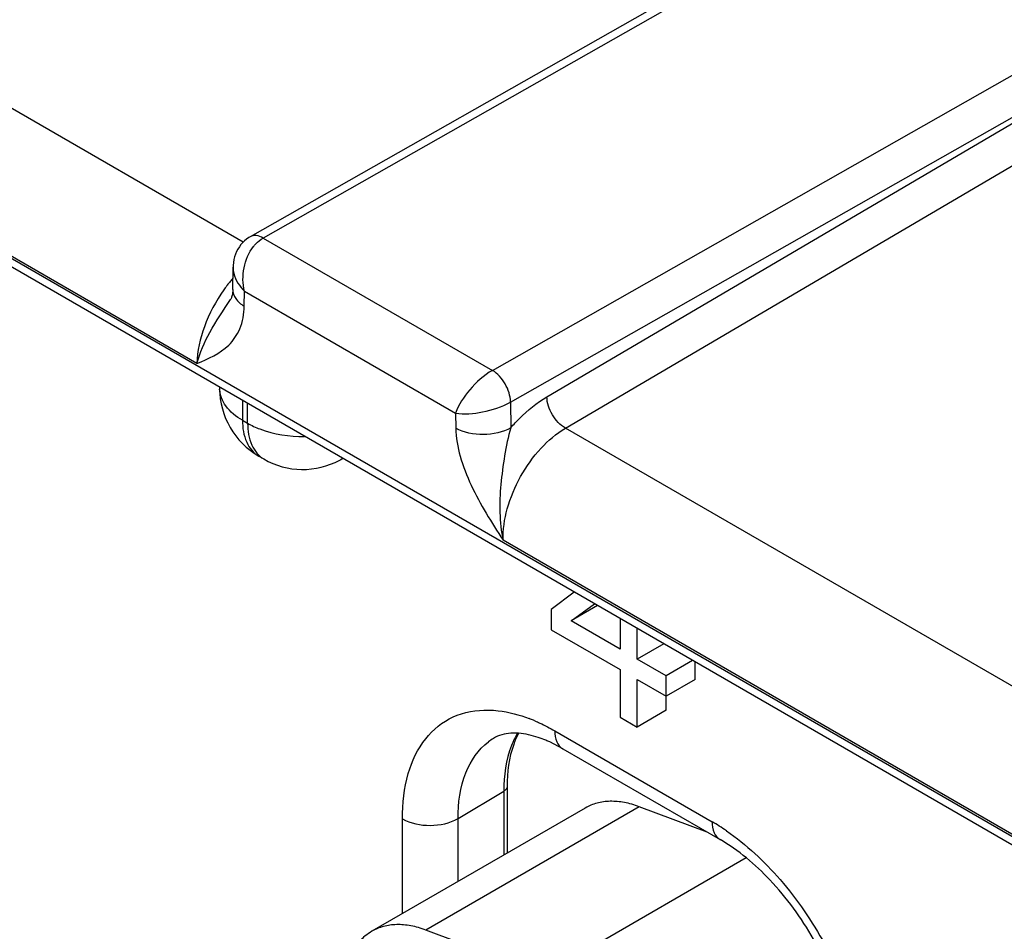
# Model space of a CAD drawing. Header units: inches. Extents: x 0 to 34, y 0 to 22.
# Tile 66 of 97: x 27.949 to 28.328, y 17.84 to 18.19. Entities that reach past the tile are written whole.
import ezdxf

# ---------------------------------------------------------------- set-up
doc = ezdxf.new("R2010")
doc.units = ezdxf.units.IN
doc.header["$LTSCALE"] = 1.87
doc.header["$MEASUREMENT"] = 0
doc.layers.get('0').update_dxf_attribs({"linetype": 'CONTINUOUS'})

msp = doc.modelspace()

# ---------------------------------------------------------------- linework, layer by layer
at = {"color": 7, "linetype": 'CONTINUOUS'}
for p, q in [((31.0297114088, 16.3175569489), (26.4440204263, 18.96527745)), ((31.0316803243, 16.3132048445), (26.4459893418, 18.9609253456)), ((28.0352112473, 18.1043304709), (27.830215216, 18.2226926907)), ((28.2412975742, 18.221824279), (28.0378948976, 18.1063962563)), ((28.2462947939, 18.2213271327), (28.0429120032, 18.1059103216)), ((28.017427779, 18.057693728), (27.8062380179, 18.1796298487)), ((28.13095579, 18.0550749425), (28.3344006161, 18.1704559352)), ((28.1379332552, 18.042917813), (28.3414072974, 18.1583153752)), ((28.1518877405, 18.0449131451), (28.341408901, 18.1562836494)), ((28.1590198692, 18.0328450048), (28.3485405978, 18.1442152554)), ((28.0429120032, 18.1059103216), (28.13095579, 18.0550749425)), ((28.0312082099, 18.0861100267), (28.0313387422, 18.0946694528)), ((28.035599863, 18.079757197), (28.0356871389, 18.0854801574)), ((28.0356871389, 18.0854801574), (28.1167822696, 18.0386568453)), ((28.0303029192, 18.0822727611), (28.0303089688, 18.0822820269)), ((28.0261586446, 18.0485553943), (28.0261586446, 18.0481433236)), ((28.0349454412, 18.0434820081), (28.0349454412, 18.0358950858)), ((28.0369137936, 18.0347585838), (28.0369137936, 18.042345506)), ((28.1379332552, 18.042917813), (28.138081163, 18.0330482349)), ((28.1167822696, 18.0386568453), (28.1168695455, 18.0328330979)), ((28.0349454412, 18.0358950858), (28.0369137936, 18.0347585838)), ((28.3640159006, 17.914482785), (28.1590198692, 18.0328450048)), ((28.0411579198, 18.02216298), (28.0431262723, 18.0210264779)), ((28.0723357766, 18.0205850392), (28.0735089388, 18.0212159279)), ((28.3462324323, 17.8678460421), (28.1350426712, 17.9897821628)), ((28.1623548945, 17.9699173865), (28.1534861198, 17.9632724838)), ((28.1534861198, 17.9632724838), (28.1534861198, 17.9554552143)), ((28.1612201, 17.9588069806), (28.1701472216, 17.9654181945)), ((28.1714087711, 17.9646897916), (28.1612201, 17.9588069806)), ((28.1800026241, 17.9597278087), (28.1800026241, 17.9479621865)), ((28.1534861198, 17.9554552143), (28.1800026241, 17.940144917)), ((28.1800026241, 17.9479621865), (28.1612201, 17.9588069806)), ((28.1866317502, 17.9441346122), (28.1866317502, 17.9559002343)), ((28.1968204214, 17.9500174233), (28.1866317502, 17.9441346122)), ((28.1976802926, 17.9377553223), (28.1866317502, 17.9441346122)), ((28.1800026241, 17.940144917), (28.1800026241, 17.921904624)), ((28.2078689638, 17.9436381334), (28.1976802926, 17.9377553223)), ((28.2088172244, 17.9363683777), (28.2088172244, 17.9430906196)), ((28.1866317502, 17.9180770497), (28.1866317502, 17.9363173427)), ((28.1866317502, 17.9363173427), (28.1976802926, 17.9299380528)), ((28.1976802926, 17.9299380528), (28.1976802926, 17.9377553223)), ((28.2088172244, 17.9363683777), (28.1976802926, 17.9299380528)), ((28.197768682, 17.9245073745), (28.197768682, 17.9299380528)), ((28.1800026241, 17.921904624), (28.1866317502, 17.9180770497)), ((28.197768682, 17.9245073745), (28.1866317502, 17.9180770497)), ((28.1549003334, 17.9166117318), (28.2153579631, 17.8817042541)), ((28.1580065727, 17.9097456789), (28.1530032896, 17.9123235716)), ((28.1580065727, 17.9097456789), (28.2184642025, 17.8748382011)), ((28.1366229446, 17.8952570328), (28.1366229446, 17.8696160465)), ((28.117773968, 17.8829355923), (28.1353577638, 17.8934489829)), ((28.1353577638, 17.8934489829), (28.1353577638, 17.868885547)), ((28.1874137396, 17.8874546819), (28.105389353, 17.8400948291)), ((28.2135026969, 17.8777029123), (28.1874137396, 17.8874546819)), ((28.16666574, 17.88696238), (28.0846413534, 17.8396025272)), ((28.0963772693, 17.846378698), (28.0963772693, 17.882827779)), ((28.117773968, 17.8587328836), (28.117773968, 17.8829355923)), ((28.2285217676, 17.8678083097), (28.1509977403, 17.823046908)), ((28.1509977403, 17.823046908), (28.105389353, 17.8400948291))]:
    msp.add_line(p, q, dxfattribs=at)
for points in [[(28.037892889, 18.1063949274), (28.0373607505, 18.1060746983), (28.0365372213, 18.1055016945), (28.0357567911, 18.1048589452), (28.0350272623, 18.1041522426), (28.0343489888, 18.1033797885), (28.033730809, 18.1025476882), (28.0331781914, 18.101662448), (28.0326895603, 18.1007200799), (28.032270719, 18.099727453), (28.0319272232, 18.0986934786), (28.0316592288, 18.0976136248), (28.0314700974, 18.0964932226), (28.0313626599, 18.0953412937), (28.0313386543, 18.0946716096)], [(28.0312082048, 18.0861097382), (28.0311878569, 18.0855526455), (28.0311398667, 18.0849782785), (28.0310695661, 18.0844610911), (28.0309818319, 18.0840023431), (28.0308813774, 18.0836002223), (28.0307719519, 18.0832500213), (28.0306585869, 18.0829516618), (28.0305440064, 18.0826978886), (28.0304248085, 18.0824722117), (28.0303022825, 18.0822717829)]]:
    msp.add_lwpolyline(points, dxfattribs=at)
for centre, radius, start, end in [((28.0765539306, 18.0514410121), 0.0597911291, 142.5642104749, 142.7769801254), ((28.075905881, 18.051941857), 0.0589721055, 140.8553867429, 142.5678610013), ((28.0747605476, 18.0528736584), 0.0574956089, 139.1448002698, 140.8550254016), ((28.0771149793, 18.0510187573), 0.0604933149, 142.7799665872, 144.6710740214), ((28.0361347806, 18.0481429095), 0.0099761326, 179.997621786, 181.5281096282), ((28.0561590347, 18.0481433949), 0.0300002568, 179.9968386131, 239.9978244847), ((28.0581269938, 18.0470069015), 0.0300000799, 239.9987059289, 298.2700793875), ((28.0675633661, 18.0294537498), 0.0100711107, 298.286139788, 305.5460922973), ((28.1233843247, 17.8643770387), 0.0609395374, 67.4509446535, 69.0887991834), ((28.1226524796, 17.8625988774), 0.0628624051, 66.9193123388, 67.4563974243), ((28.1431820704, 17.8942661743), 0.0227382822, 121.2334932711, 127.1430931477), ((28.1328898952, 17.8678410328), 0.0488184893, 65.6692384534, 67.614954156), ((28.1734859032, 17.8093382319), 0.0836068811, 55.4702691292, 59.9456854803)]:
    msp.add_arc(centre, radius, start, end, dxfattribs=at)
for points, knots in [([(28.0429120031, 18.1059103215), (28.0420860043, 18.1063853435), (28.0404272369, 18.1070691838), (28.0385815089, 18.1067859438), (28.0378991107, 18.1063986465)], [0, 0, 0, 0, 0.5484042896, 1, 1, 1, 1]), ([(28.039176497, 18.1026241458), (28.0394462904, 18.1029668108), (28.0405289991, 18.1042299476), (28.0418424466, 18.1053070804), (28.0429120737, 18.1059102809)], [0, 0, 0, 0, 0.2620780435, 1, 1, 1, 1]), ([(28.0313387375, 18.0946692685), (28.0313265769, 18.0938728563), (28.0317340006, 18.0904156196), (28.0338048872, 18.0873427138), (28.0356871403, 18.0854801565)], [0, 0, 0, 0, 0.231238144, 1, 1, 1, 1]), ([(28.0277617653, 18.0860002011), (28.024673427, 18.0816435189), (28.0198460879, 18.0725954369), (28.0175218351, 18.0625006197), (28.0174273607, 18.0576939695)], [0, 0, 0, 0, 0.5262466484, 1, 1, 1, 1]), ([(28.0312082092, 18.0861097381), (28.0311898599, 18.0849092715), (28.0321873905, 18.0822202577), (28.0343425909, 18.0805084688), (28.035599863, 18.079757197)], [0, 0, 0, 0, 0.4504690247, 1, 1, 1, 1]), ([(28.0174273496, 18.0576930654), (28.0185648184, 18.0618620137), (28.0223679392, 18.0704463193), (28.0275910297, 18.078120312), (28.0303026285, 18.0822718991)], [0, 0, 0, 0, 0.4656608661, 1, 1, 1, 1]), ([(28.017427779, 18.057693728), (28.0217627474, 18.0595151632), (28.0286999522, 18.0625132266), (28.0346120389, 18.0712072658), (28.0355545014, 18.076783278), (28.035599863, 18.079757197)], [0, 0, 0, 0, 0.4613927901, 0.7081496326, 1, 1, 1, 1]), ([(28.1309476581, 18.0550707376), (28.1276275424, 18.0531768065), (28.1221669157, 18.0481221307), (28.1179394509, 18.0419519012), (28.1167822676, 18.0386568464)], [0, 0, 0, 0, 0.5225559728, 1, 1, 1, 1]), ([(28.1379332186, 18.0429177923), (28.1379090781, 18.0453287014), (28.1363056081, 18.0500653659), (28.1330305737, 18.0538843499), (28.1309557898, 18.0550749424)], [0, 0, 0, 0, 0.5019684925, 1, 1, 1, 1]), ([(28.0349454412, 18.0358950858), (28.0325070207, 18.0373029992), (28.0283183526, 18.0405029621), (28.0262235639, 18.0455762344), (28.0261621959, 18.0478768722)], [0, 0, 0, 0, 0.5502462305, 1, 1, 1, 1]), ([(28.1167822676, 18.0386568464), (28.1201957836, 18.0380917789), (28.1275921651, 18.0387779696), (28.1346302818, 18.0410106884), (28.1379316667, 18.0429166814)], [0, 0, 0, 0, 0.4757902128, 1, 1, 1, 1]), ([(28.138081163, 18.0330482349), (28.1391303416, 18.0342709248), (28.1432507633, 18.0387422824), (28.1480326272, 18.0426475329), (28.1518877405, 18.0449131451)], [0, 0, 0, 0, 0.2648712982, 1, 1, 1, 1]), ([(28.1590194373, 18.032844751), (28.1569435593, 18.0340429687), (28.1536412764, 18.0378059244), (28.1519419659, 18.0425115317), (28.1518877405, 18.0449131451)], [0, 0, 0, 0, 0.4994422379, 1, 1, 1, 1]), ([(28.0349454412, 18.0358950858), (28.0349454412, 18.0330305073), (28.0356405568, 18.0277074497), (28.0391343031, 18.0233312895), (28.0411579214, 18.0221629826)], [0, 0, 0, 0, 0.5507494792, 1, 1, 1, 1]), ([(28.0369137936, 18.0347585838), (28.0384103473, 18.0338944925), (28.0452848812, 18.0307215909), (28.0530014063, 18.0296123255), (28.0588173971, 18.0296898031)], [0, 0, 0, 0, 0.2290509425, 1, 1, 1, 1]), ([(28.0369137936, 18.0347585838), (28.0369137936, 18.0318940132), (28.0376089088, 18.0265709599), (28.0411026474, 18.0221947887), (28.0431262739, 18.0210264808)], [0, 0, 0, 0, 0.5507479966, 1, 1, 1, 1]), ([(28.1380811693, 18.0330478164), (28.134928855, 18.0312277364), (28.1275022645, 18.0297482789), (28.1200347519, 18.0310693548), (28.1168695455, 18.0328330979)], [0, 0, 0, 0, 0.501141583, 1, 1, 1, 1]), ([(28.1168695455, 18.0328330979), (28.1169241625, 18.0292046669), (28.1183431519, 18.021631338), (28.1241559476, 18.0069482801), (28.1306785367, 17.9966583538), (28.1350426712, 17.9897821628)], [0, 0, 0, 0, 0.2304688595, 0.4827606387, 1, 1, 1, 1]), ([(28.1380814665, 18.0330485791), (28.1369919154, 18.0295326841), (28.1355716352, 18.022242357), (28.13354706, 18.0078689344), (28.1335801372, 17.9967854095), (28.1350420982, 17.9897837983)], [0, 0, 0, 0, 0.2530156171, 0.5083406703, 1, 1, 1, 1]), ([(28.135042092, 17.9897824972), (28.1349640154, 17.9938446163), (28.1363081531, 18.0024184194), (28.1413863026, 18.0145011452), (28.1489674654, 18.0251659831), (28.1555357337, 18.0307973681), (28.1590198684, 18.0328450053)], [0, 0, 0, 0, 0.2383262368, 0.5008646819, 0.7629396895, 1, 1, 1, 1]), ([(28.0963772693, 17.882827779), (28.0963772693, 17.888667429), (28.0975597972, 17.899574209), (28.1041194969, 17.9138310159), (28.1154851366, 17.9230684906), (28.1248338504, 17.9246726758), (28.1294459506, 17.9245821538)], [0, 0, 0, 0, 0.2932130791, 0.543425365, 0.7683784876, 1, 1, 1, 1]), ([(28.1294459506, 17.9245821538), (28.1307087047, 17.9245573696), (28.1360603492, 17.9241776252), (28.1413093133, 17.9227640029), (28.1451349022, 17.9213027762)], [0, 0, 0, 0, 0.2357149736, 1, 1, 1, 1]), ([(28.1472962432, 17.9204293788), (28.1479321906, 17.9201583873), (28.1505240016, 17.9190034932), (28.1530419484, 17.91768474), (28.1549003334, 17.9166117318)], [0, 0, 0, 0, 0.2436487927, 1, 1, 1, 1]), ([(28.1410046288, 17.915649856), (28.1400151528, 17.9157233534), (28.1367209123, 17.9157797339), (28.1333644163, 17.9149048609), (28.1313916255, 17.9137088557)], [0, 0, 0, 0, 0.3007383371, 1, 1, 1, 1]), ([(28.1405996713, 17.9156712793), (28.1397160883, 17.9141757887), (28.1364006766, 17.9072291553), (28.1353577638, 17.8993762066), (28.1353577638, 17.8934489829)], [0, 0, 0, 0, 0.2266386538, 1, 1, 1, 1]), ([(28.1410146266, 17.9156418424), (28.1402844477, 17.9142778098), (28.1374876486, 17.9078426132), (28.1366229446, 17.9007015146), (28.1366229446, 17.8952570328)], [0, 0, 0, 0, 0.2212885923, 1, 1, 1, 1]), ([(28.1514813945, 17.9129808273), (28.1505381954, 17.9133690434), (28.1471569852, 17.9146337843), (28.1435894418, 17.9154578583), (28.1410046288, 17.915649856)], [0, 0, 0, 0, 0.2823909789, 1, 1, 1, 1]), ([(28.1549003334, 17.9166117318), (28.1549003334, 17.9151793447), (28.1552478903, 17.9125177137), (28.156994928, 17.9103299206), (28.1580065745, 17.9097456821)], [0, 0, 0, 0, 0.5507872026, 1, 1, 1, 1]), ([(28.117773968, 17.8829355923), (28.117773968, 17.8888790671), (28.1191478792, 17.8998959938), (28.1255448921, 17.9094320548), (28.1294525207, 17.9123915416)], [0, 0, 0, 0, 0.5480218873, 1, 1, 1, 1]), ([(28.1366227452, 17.8952570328), (28.1366227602, 17.8950892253), (28.1364918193, 17.8943276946), (28.1358629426, 17.8937510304), (28.1353577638, 17.8934489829)], [0, 0, 0, 0, 0.2218508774, 1, 1, 1, 1]), ([(28.1874137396, 17.8874546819), (28.1864608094, 17.8878108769), (28.1845660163, 17.8884356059), (28.1808478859, 17.8893144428), (28.1771688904, 17.8896559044), (28.1736478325, 17.8893779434), (28.1711733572, 17.8888786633), (28.1688324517, 17.8880877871), (28.1673665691, 17.8873670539), (28.1666657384, 17.8869623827)], [0, 0, 0, 0, 0.1423844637, 0.2788017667, 0.5343660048, 0.6550789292, 0.772166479, 0.8867344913, 1, 1, 1, 1]), ([(28.0963772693, 17.882827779), (28.0995621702, 17.8809888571), (28.1070977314, 17.8795597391), (28.1146319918, 17.8810569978), (28.117773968, 17.8829355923)], [0, 0, 0, 0, 0.5011521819, 1, 1, 1, 1]), ([(28.2153579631, 17.8817042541), (28.2153579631, 17.8802718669), (28.2157055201, 17.8776102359), (28.2174525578, 17.8754224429), (28.2184642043, 17.8748382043)], [0, 0, 0, 0, 0.5507872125, 1, 1, 1, 1]), ([(28.2208771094, 17.8782162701), (28.2285411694, 17.8729530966), (28.2428559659, 17.8595578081), (28.2594968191, 17.8352012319), (28.2707152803, 17.8082619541), (28.2738810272, 17.7893203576), (28.2738810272, 17.7803393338)], [0, 0, 0, 0, 0.2428465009, 0.5056485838, 0.7654133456, 1, 1, 1, 1]), ([(28.2694876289, 17.7864634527), (28.2694876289, 17.7946650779), (28.2662439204, 17.8122675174), (28.2552318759, 17.8371484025), (28.2391900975, 17.8591259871), (28.2255673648, 17.8707369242), (28.2184642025, 17.8748382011)], [0, 0, 0, 0, 0.2328717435, 0.4999895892, 0.7671131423, 1, 1, 1, 1]), ([(28.105389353, 17.8400948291), (28.1035256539, 17.8407914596), (28.1006983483, 17.8416092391), (28.0969106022, 17.8421327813), (28.0942150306, 17.8422226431), (28.0916229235, 17.8420178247), (28.0891486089, 17.8415192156), (28.0868080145, 17.8407277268), (28.085342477, 17.8400066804), (28.0846415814, 17.8396021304)], [0, 0, 0, 0, 0.2784479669, 0.4091099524, 0.5344216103, 0.655132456, 0.7722005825, 0.8867437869, 1, 1, 1, 1]), ([(28.0846415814, 17.8396021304), (28.0837398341, 17.8390816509), (28.0820058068, 17.8378723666), (28.079716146, 17.8356170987), (28.0777456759, 17.8329422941), (28.0761148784, 17.8298758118), (28.0748349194, 17.8264489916), (28.0739169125, 17.8226941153), (28.0733680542, 17.8186499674), (28.0732518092, 17.8158580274), (28.0732518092, 17.8144269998)], [0, 0, 0, 0, 0.1080174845, 0.2180752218, 0.3320068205, 0.4513415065, 0.5772514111, 0.7105432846, 0.851537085, 1, 1, 1, 1])]:
    msp.add_open_spline(points, degree=3, knots=knots, dxfattribs=at)
msp.add_open_spline([(28.0356871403, 18.0854801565), (28.034277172, 18.0911389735), (28.035568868, 18.0980420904), (28.039176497, 18.1026241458)], degree=3, dxfattribs=at)

doc.saveas('drawing.dxf')
